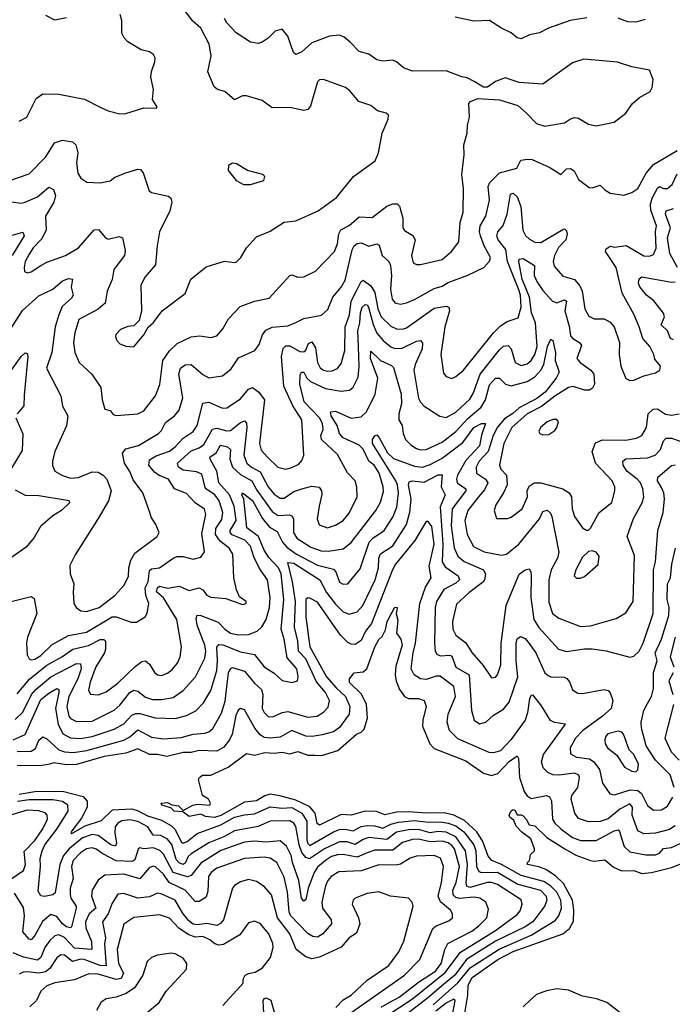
# Model space of a CAD drawing. Extents: x 1843161 to 1959474, y 907081 to 1016326.
# Tile 191 of 256: x 1862698 to 1866000, y 991598 to 996578. Entities that reach past the tile are written whole.
import ezdxf

# ---------------------------------------------------------------- set-up
doc = ezdxf.new("R2010")
doc.units = 0

msp = doc.modelspace()

# ---------------------------------------------------------------- linework, layer by layer
at = {"layer": '0CON20XD'}
for points in [[(1864208.7, 995611.3), (1864301.2, 995678.8), (1864386, 995785), (1864496.2, 995865), (1864512.5, 995905), (1864531.5, 996005), (1864562.5, 996075), (1864564, 996095), (1864551.2, 996105), (1864508.1, 996118.1), (1864474.2, 996144.2), (1864413.8, 996165), (1864368.9, 996218.9), (1864346.2, 996235), (1864235, 996276), (1864215, 996273.8), (1864205, 996263.3), (1864168.8, 996141.2), (1864155, 996124.4), (1864135, 996118.9), (1864065, 996133.8), (1863975, 996133.1), (1863925, 996169.2), (1863845, 996193.1), (1863825, 996192.9), (1863785, 996173.3), (1863735, 996214.4), (1863698.8, 996225), (1863681.7, 996238.3), (1863650, 996315), (1863667.1, 996395), (1863656.4, 996455), (1863614.6, 996535), (1863572.6, 996572.6), (1863517.5, 996645)], [(1862695, 996064.3), (1862733.8, 996085), (1862780.2, 996179.8), (1862815, 996202.9), (1862895, 996201.9), (1863025, 996177.1), (1863105, 996136), (1863145, 996117.5), (1863205, 996102), (1863235, 996104), (1863325, 996132), (1863390, 996130), (1863392.5, 996135), (1863368.8, 996175), (1863374, 996226), (1863361.7, 996288.3), (1863364.3, 996315.7), (1863381.2, 996365), (1863383.3, 996385), (1863375, 996402.5), (1863355, 996416.2), (1863312.5, 996425), (1863245, 996466.7), (1863225.9, 996485.9), (1863215, 996510), (1863214.2, 996575), (1863205.8, 996605)], [(1862935, 996587.5), (1862875, 996576), (1862829.1, 996599.1)], [(1865262, 996105), (1865312.8, 996052.8), (1865355, 996038.9), (1865455, 996056.4), (1865485, 996076.9), (1865505, 996082.9), (1865525, 996079.4), (1865575, 996049.2), (1865615, 996040.8), (1865705, 996060), (1865764.2, 996105.8), (1865797.3, 996152.7), (1865833.8, 996185), (1865888, 996215), (1865897.5, 996235), (1865903.3, 996275), (1865885, 996322.5), (1865795, 996340), (1865723.2, 996363.2), (1865551.7, 996378.3), (1865495, 996360.6), (1865345, 996252.5), (1865225, 996261.2), (1865153.8, 996283.8), (1865104.3, 996265.7), (1865065, 996236.7), (1865045, 996236.2), (1864997.5, 996265), (1864962.5, 996285), (1864935, 996289.2), (1864855, 996320), (1864685, 996317.8), (1864638.8, 996335), (1864604.5, 996364.5), (1864585, 996372.9), (1864535, 996368.6), (1864505, 996374.4), (1864464.6, 996404.6), (1864415, 996417.5), (1864370.5, 996465), (1864339.4, 996489.4), (1864315, 996500), (1864265, 996495.2), (1864175, 996460.7), (1864124.5, 996415), (1864095, 996402.2), (1864082.6, 996412.6), (1864053.8, 996495), (1864025, 996530.4), (1863990.1, 996519.9), (1863955, 996484.4), (1863925, 996464.4), (1863905, 996458.6), (1863865, 996464), (1863792.6, 996512.6), (1863745, 996562), (1863733.6, 996585)], [(1865566.9, 996586.9), (1865483.3, 996575), (1865373.9, 996536.1), (1865328.5, 996511.5), (1865278, 996502), (1865235, 996480.8), (1865215, 996487.1), (1865185, 996512.2), (1865135, 996535.4), (1865075, 996573.6), (1864995, 996571.6), (1864901.7, 996591.7)], [(1865861.6, 996578.4), (1865815, 996566.4), (1865775, 996568.2), (1865725, 996585.5)], [(1862656.9, 995656.9), (1862705, 995650.5), (1862725, 995655.3), (1862787.6, 995682.4), (1862845, 995730.6), (1862868.6, 995718.6), (1862878.7, 995688.7), (1862870.2, 995655), (1862828.9, 995585), (1862832.1, 995515), (1862810.1, 995469.9), (1862766.1, 995425), (1862745, 995392.5), (1862726, 995355), (1862720.4, 995325), (1862722.5, 995305), (1862735, 995297.5), (1862755, 995302.2), (1862805, 995335.5), (1862835, 995352.3), (1862929.2, 995385), (1862995, 995424.6), (1863075, 995515.7), (1863096.4, 995516.4), (1863131.9, 995475), (1863145, 995468.9), (1863201.7, 995481.7), (1863218.6, 995475), (1863230.5, 995410.5), (1863228.7, 995385), (1863173.3, 995315), (1863165, 995263.8), (1863140.8, 995205), (1863129.6, 995145), (1863095, 995113.7), (1862997.4, 995062.6), (1862976.2, 994995), (1862969.3, 994945), (1862976.8, 994895), (1862999.1, 994845), (1863062.2, 994785), (1863107.4, 994717.4), (1863114.5, 994655), (1863128.8, 994608.8), (1863155, 994601.2), (1863170.9, 994580.9), (1863185, 994575.6), (1863294.6, 994585.4), (1863325, 994600.6), (1863385.4, 994675), (1863406.1, 994733.9), (1863422.6, 994855), (1863455, 994903.3), (1863495, 994939.7), (1863565, 994974.7), (1863609.2, 994979.2), (1863665, 994970.6), (1863695, 994979.2), (1863726, 995014), (1863755, 995066), (1863812.5, 995127.5), (1863885, 995155.4), (1863959.6, 995170.4), (1864065, 995284.2), (1864075, 995287.1), (1864105, 995275.8), (1864135, 995277.1), (1864194.4, 995305.6), (1864290, 995405), (1864305, 995443.8), (1864311.8, 995495), (1864322.3, 995515), (1864365, 995537.2), (1864415, 995580.4), (1864481.7, 995578.3), (1864555, 995635.7), (1864585, 995646.7), (1864607.7, 995647.7), (1864619.6, 995635), (1864636.8, 995575), (1864635.7, 995525), (1864645, 995511.4), (1864686.3, 995486.3), (1864698.1, 995465), (1864680.8, 995385), (1864688.5, 995348.5), (1864705, 995339.4), (1864725, 995340), (1864835, 995365.7), (1864883.3, 995405), (1864919.5, 995455), (1864927.1, 995552.9), (1864941.1, 995605), (1864943.8, 995725), (1864934.6, 995795.4), (1864946.4, 995895), (1864945.5, 995945), (1864962.5, 996005), (1864963.1, 996045), (1864974.2, 996085), (1864970.8, 996155), (1864978.8, 996165), (1865015, 996179.1), (1865125, 996173.5), (1865218.8, 996145), (1865262, 996105)], [(1862643.3, 995763.3), (1862745, 995798.5), (1862829.1, 995885), (1862874.1, 995955.9), (1862915, 995969.7), (1862965, 995961.3), (1862982, 995945), (1862991.1, 995905), (1862985.8, 995855), (1862992.5, 995802.5), (1863007.4, 995777.4), (1863036.7, 995756.7), (1863105, 995752.9), (1863155, 995763.3), (1863178.7, 995781.3), (1863235, 995803.1), (1863295, 995822.5), (1863309.7, 995819.7), (1863323, 995803), (1863353.4, 995713.4), (1863365, 995704.3), (1863451.2, 995685), (1863462.9, 995675), (1863466.7, 995655), (1863457.8, 995612.2), (1863405.8, 995505.8), (1863392.9, 995435), (1863385, 995337.5), (1863332.3, 995277.7), (1863311.1, 995235), (1863314.2, 995105), (1863302.7, 995057.3), (1863275, 995030), (1863245, 995026.9), (1863208.3, 995011.7), (1863184.4, 994985.6), (1863182, 994975), (1863188.8, 994955), (1863205, 994938.8), (1863235, 994926.2), (1863275.8, 994924.2), (1863325.8, 994985), (1863347.5, 995022.5), (1863375, 995047.1), (1863418.6, 995105), (1863535, 995192.5), (1863564.4, 995265), (1863641.5, 995328.5), (1863733.1, 995356.9), (1863785, 995350.6), (1863795, 995354.3), (1863816.9, 995375), (1863845, 995424), (1863895, 995480), (1863965, 995508.5), (1864035, 995554.3), (1864095, 995560.8), (1864208.7, 995611.3)], [(1862657.5, 995022.5), (1862712.1, 995107.9), (1862795, 995181.9), (1862865, 995215.3), (1862915, 995257.4), (1862945, 995268.5), (1862964, 995265), (1862957.8, 995225), (1862968.4, 995185), (1862960.4, 995169.6), (1862912.9, 995127.1), (1862894.9, 995085.1), (1862876.6, 995025), (1862860.6, 994895), (1862832.5, 994815), (1862905.6, 994675), (1862915, 994623.3), (1862940.5, 994575), (1862935, 994523.3), (1862876.2, 994393.8), (1862863.3, 994345), (1862863.6, 994323.6), (1862876.2, 994295), (1862915, 994273.3), (1862955, 994260), (1862995, 994262.1), (1863065, 994292), (1863095, 994289.2), (1863120, 994275), (1863138.8, 994255), (1863160.8, 994195), (1863146.5, 994145), (1863095.5, 994054.5), (1862977.9, 993872.1), (1862951.7, 993818.3), (1862952.5, 993775), (1862971.2, 993725), (1862967.5, 993682.5), (1862972.1, 993625), (1862983.1, 993605), (1863007.5, 993587.5), (1863035, 993584.7), (1863099.4, 993605), (1863179.1, 993665), (1863224, 993716), (1863247.7, 993762.3), (1863250.3, 993805), (1863260.8, 993845), (1863280.6, 993879.4), (1863392.5, 993965), (1863403.9, 993983.9), (1863386.9, 994025), (1863362.4, 994062.4), (1863356.3, 994086.3), (1863321.2, 994185), (1863271.7, 994251.7), (1863255, 994293.5), (1863227.3, 994335), (1863218.4, 994385), (1863235, 994407.3), (1863298.9, 994425), (1863399.5, 994485), (1863415, 994500.6), (1863435, 994540.9), (1863480.5, 994575), (1863505, 994603.1), (1863523.2, 994665), (1863502.2, 994785), (1863510.8, 994815), (1863535, 994832.2), (1863565, 994834.7), (1863625, 994783.5), (1863655, 994767.2), (1863723.3, 994776.7), (1863767.7, 994812.3), (1863805, 994868.1), (1863886.9, 994905), (1863909.1, 994935), (1863925.4, 994985), (1863942.7, 995007.3), (1863975, 995023.2), (1864055, 995030), (1864095, 995046.1), (1864135, 995067.3), (1864225, 995084.3), (1864257.3, 995112.7), (1864282.8, 995175), (1864324.8, 995225.2), (1864345, 995261.1), (1864379.1, 995415), (1864390.2, 995435), (1864405, 995446.4), (1864425, 995449.5), (1864465, 995432.1), (1864505, 995444.4), (1864517.1, 995437.1), (1864531.8, 995385), (1864565, 995354.5), (1864574.4, 995334.4), (1864579.4, 995285), (1864573.1, 995215), (1864582.2, 995165), (1864596.5, 995146.5), (1864625, 995139.6), (1864655, 995145.3), (1864695, 995162.6), (1864795, 995219.2), (1864835, 995230.4), (1864865, 995248.9), (1864965, 995285.4), (1865046, 995325), (1865075, 995356.7), (1865080, 995375), (1865048.2, 995435), (1865030, 995485), (1865024.3, 995505), (1865026.8, 995535), (1865056.8, 995585), (1865074.8, 995665), (1865068.8, 995735), (1865076.5, 995755), (1865125, 995803.1), (1865212.7, 995827.3), (1865233, 995867), (1865266.9, 995873.1), (1865290.5, 995870.5), (1865379.9, 995829.9), (1865435, 995795.5), (1865465, 995823.8), (1865485.2, 995825.2), (1865503.8, 995813.8), (1865525, 995769.4), (1865579.7, 995729.7), (1865595, 995727.1), (1865635, 995742), (1865658, 995718), (1865685, 995701.4), (1865755, 995690.8), (1865795, 995704), (1865825, 995724), (1865867.5, 995802.5), (1865904.4, 995845.6), (1866025, 995916.2)], [(1863865, 995744.2), (1863932.5, 995765), (1863937.5, 995785), (1863927.5, 995795), (1863850, 995815), (1863795, 995850), (1863775, 995852.5), (1863755, 995840), (1863753.3, 995815), (1863792.5, 995765), (1863830, 995745), (1863865, 995744.2)], [(1862614.7, 993624.7), (1862755, 993660), (1862771.2, 993651.2), (1862783.9, 993575), (1862737.5, 993455), (1862731.8, 993425), (1862735, 993366.2), (1862745, 993345.8), (1862755, 993340), (1862775, 993344.2), (1862805, 993362.3), (1862862.7, 993417.3), (1862945, 993463), (1863035, 993481), (1863165, 993557.7), (1863185, 993557.8), (1863261.5, 993531.5), (1863289.1, 993530.9), (1863332.8, 993557.2), (1863343.2, 993576.8), (1863351.4, 993625), (1863336.4, 993666.4), (1863332, 993705), (1863348.5, 993735), (1863355, 993793.1), (1863365, 993800.2), (1863405.7, 993805), (1863475, 993855.5), (1863495, 993862.3), (1863525, 993862.9), (1863575, 993849.6), (1863615, 993859.4), (1863633.2, 993886.8), (1863619.4, 993979.4), (1863639.3, 994075), (1863633.1, 994103.1), (1863584.7, 994135), (1863541.7, 994181.7), (1863480.8, 994205), (1863450, 994255), (1863403, 994273), (1863379.2, 994289.2), (1863350.5, 994325), (1863355, 994351.5), (1863387.7, 994372.3), (1863455, 994395.9), (1863485, 994417.7), (1863525, 994462.1), (1863575.5, 994495), (1863595, 994525.8), (1863625, 994639.4), (1863655, 994643.1), (1863723.2, 994613.2), (1863745, 994614.6), (1863815, 994660.4), (1863855, 994709.6), (1863875, 994718.2), (1863907.2, 994695), (1863937, 994655), (1863911.2, 994435), (1863920.2, 994400.2), (1863951.5, 994365), (1864004.2, 994314.2), (1864045, 994305.5), (1864075, 994312.5), (1864109.2, 994330.8), (1864125, 994348), (1864134.5, 994375), (1864124.7, 994555), (1864080, 994625), (1864033.7, 994725), (1864022.6, 994875), (1864030, 994915), (1864045, 994929), (1864065, 994929.3), (1864115, 994900.3), (1864135, 994898.4), (1864145, 994907.5), (1864158.9, 994941.1), (1864175, 994949.7), (1864195, 994918.5), (1864204.2, 994844.2), (1864217.8, 994817.8), (1864235, 994805.3), (1864255, 994800.5), (1864278.3, 994801.7), (1864306.4, 994813.6), (1864325, 994838.6), (1864342.8, 994905), (1864344, 995025), (1864366.2, 995085), (1864375.2, 995155), (1864407.6, 995217.6), (1864425, 995254.2), (1864435, 995260.6), (1864475, 995231.4), (1864495, 995199.2), (1864509.4, 995115), (1864527.1, 995075), (1864575, 995028.7), (1864605, 995014), (1864635, 995013.6), (1864655, 995020.3), (1864795, 995119.8), (1864855, 995130), (1864868.6, 995125), (1864872, 995105), (1864848.7, 995025), (1864828.9, 994885), (1864841.2, 994791.2), (1864855, 994773.5), (1864885, 994763.8), (1864905, 994772.7), (1864942.5, 994805), (1865095.8, 994995), (1865130.6, 995029.4), (1865165, 995051.1), (1865219.2, 995070.8), (1865234.2, 995125), (1865231.6, 995185), (1865222.5, 995212.5), (1865166.7, 995355), (1865156.7, 995416.7), (1865118.2, 995465), (1865111.2, 995485), (1865117.1, 995505), (1865143.5, 995536.5), (1865163.9, 995595), (1865181.3, 995695), (1865195, 995701.5), (1865215, 995682.7), (1865234.1, 995634.1), (1865243.3, 995513.3), (1865257.5, 995487.5), (1865277.4, 995467.4), (1865305, 995453), (1865335, 995451.9), (1865445, 995517.3), (1865455, 995519.6), (1865465, 995510), (1865468.6, 995495), (1865461.6, 995465), (1865423.4, 995426.6), (1865403.1, 995385), (1865397.2, 995355), (1865401.7, 995331.7), (1865445, 995281.4), (1865504.3, 995264.3), (1865532.3, 995232.3), (1865543.5, 995205), (1865557.5, 995115), (1865578.1, 995078.1), (1865605, 995065.6), (1865655, 995065.7), (1865685, 995047.5), (1865705.8, 995025), (1865732, 994945), (1865730.6, 994885), (1865739.6, 994825), (1865765, 994764.2), (1865785, 994752.5), (1865805, 994754.3), (1865855, 994777.5), (1865915, 994792), (1865936.7, 994805), (1865940, 994825), (1865911.8, 994861.8), (1865907.1, 994885), (1865885.8, 994925), (1865850, 994965), (1865832.5, 995025), (1865805, 995088.8), (1865745.3, 995195), (1865715.2, 995325), (1865662, 995405), (1865665, 995420), (1865685, 995432), (1865707.6, 995427.6), (1865766.4, 995436.4), (1865855, 995384.6), (1865885, 995382.1), (1865905, 995390.6), (1865918.1, 995421.9), (1865914.2, 995505), (1865919, 995535), (1865891.7, 995615), (1865889.4, 995645), (1865897.5, 995675), (1865925, 995726.8), (1865935, 995734.6), (1865955, 995724), (1865975, 995724), (1865998.4, 995745), (1866025, 995798.7)], [(1866026.8, 995325), (1865986.6, 995395), (1865976.1, 995475), (1865989.8, 995525), (1865965.7, 995595), (1865968.6, 995611.4), (1866005, 995622.7)], [(1862655, 995487.1), (1862713.2, 995503.2), (1862720.6, 995485), (1862659.4, 995385)], [(1862685, 993168.2), (1862747, 993243), (1862835, 993312.7), (1862915, 993357.3), (1862966.8, 993395), (1863045, 993413.5), (1863105, 993443.2), (1863122.8, 993442.8), (1863131.8, 993435), (1863131.7, 993395), (1863126, 993375), (1863082.8, 993305), (1863055, 993227.5), (1863045.6, 993185.6), (1863056.6, 993166.6), (1863095, 993162.8), (1863135, 993179.2), (1863195, 993222.8), (1863282.5, 993307.5), (1863315, 993331.8), (1863335, 993335.6), (1863355, 993318.6), (1863380.6, 993275), (1863395, 993263.8), (1863415, 993261.2), (1863445, 993273.1), (1863469, 993291), (1863496.1, 993323.9), (1863509.2, 993355), (1863515.9, 993405.9), (1863492.7, 993545), (1863425, 993654.3), (1863390, 993685), (1863394.8, 993705), (1863405, 993712.6), (1863447, 993703), (1863505, 993713.2), (1863555, 993691.2), (1863605, 993704.7), (1863623.8, 993695), (1863645, 993666.9), (1863665, 993658), (1863740.6, 993650.6), (1863825, 993620), (1863843.3, 993625), (1863843.3, 993635), (1863809.2, 993659.2), (1863794.6, 993694.6), (1863781.1, 993755), (1863776.9, 993875), (1863757.1, 993905), (1863711.3, 993941.3), (1863688.7, 993975), (1863690, 994005), (1863719.8, 994049.8), (1863725.2, 994085), (1863707.3, 994145), (1863685, 994174.2), (1863637.5, 994207.5), (1863619.4, 994279.4), (1863591.9, 994291.9), (1863525, 994299), (1863500.8, 994315), (1863496.2, 994335), (1863565, 994398), (1863605, 994412.4), (1863629.9, 994430.1), (1863672.6, 994507.4), (1863695, 994511.7), (1863745, 994498.9), (1863765, 994500.2), (1863815, 994541.5), (1863835, 994549.5), (1863845, 994538), (1863847, 994515), (1863831.6, 994375), (1863846.6, 994335), (1863870.3, 994315), (1863915, 994291.3), (1863955, 994215.8), (1863985, 994178.6), (1864015, 994158), (1864035, 994158.8), (1864085, 994191.2), (1864125, 994205.3), (1864175, 994218.2), (1864213.6, 994213.6), (1864225.4, 994195.4), (1864226.2, 994176.2), (1864212.4, 994117.6), (1864203.4, 994053.4), (1864212.6, 994022.6), (1864255, 994007.7), (1864295, 994020.8), (1864335, 994045.5), (1864365, 994083.1), (1864405.3, 994165), (1864403.8, 994213.8), (1864394.5, 994245), (1864356.2, 994286.2), (1864305, 994379.4), (1864224.8, 994455), (1864221.9, 994475), (1864232.4, 994505), (1864230.2, 994535), (1864214, 994565), (1864136.5, 994645), (1864114.4, 994735), (1864117.6, 994782.4), (1864124.3, 994795.7), (1864135, 994796.1), (1864150, 994765), (1864168.4, 994748.4), (1864245, 994713.2), (1864325, 994698.9), (1864366.4, 994703.6), (1864385, 994720), (1864410.6, 994769.4), (1864415.2, 994824.8), (1864412.1, 994925), (1864409, 995005), (1864419.2, 995045), (1864421.3, 995095), (1864430.6, 995125), (1864445, 995138.1), (1864455, 995136.3), (1864462.3, 995125), (1864485.8, 995035.8), (1864505, 994993.1), (1864536.8, 994955), (1864575, 994923.8), (1864595, 994915.2), (1864632.5, 994917.5), (1864705, 994952.3), (1864725.5, 994955.5), (1864735, 994942.5), (1864733.8, 994913.8), (1864698.9, 994835), (1864692.1, 994805), (1864715, 994663.8), (1864725, 994642.9), (1864745, 994624.3), (1864823.7, 994573.7), (1864855, 994566.7), (1864905, 994592.8), (1864975, 994659.7), (1864992.9, 994687.1), (1865028.4, 994785), (1865125, 994909.2), (1865145, 994926.8), (1865169.9, 994929.9), (1865183.8, 994913.8), (1865204.5, 994844.5), (1865235, 994829.7), (1865265, 994837.6), (1865285, 994854.7), (1865304.4, 994885.6), (1865316.3, 994925), (1865306.9, 995045), (1865288.1, 995095), (1865276.6, 995175), (1865240.8, 995265), (1865223.8, 995355), (1865225, 995366.3), (1865245, 995370.7), (1865302.3, 995335), (1865301.6, 995285), (1865314.7, 995254.7), (1865345, 995209.3), (1865393.9, 995153.9), (1865415, 995145.7), (1865455, 995161.6), (1865463.8, 995155), (1865455.6, 995105), (1865478.6, 995028.6), (1865485, 994979.2), (1865495.7, 994965.7), (1865530.6, 994945), (1865540, 994930), (1865517.3, 994865), (1865533.5, 994845), (1865587.9, 994805), (1865602, 994785), (1865605.3, 994735), (1865595.4, 994715), (1865580, 994705), (1865555, 994704.7), (1865497.4, 994722.6), (1865475, 994718.2), (1865405, 994674.8), (1865337.4, 994622.6), (1865265, 994583.9), (1865187.7, 994515), (1865147.6, 994435), (1865125.5, 994325.5), (1865132.9, 994305), (1865160.4, 994275), (1865164.7, 994225), (1865145.7, 994184.3), (1865106.8, 994125), (1865098.9, 994095), (1865110, 994055), (1865165.9, 994055.9), (1865185, 994062.2), (1865240.5, 994105), (1865267.2, 994165), (1865266.1, 994195), (1865275, 994218.1), (1865301.2, 994235), (1865335, 994236.4), (1865445, 994204.7), (1865478.1, 994185), (1865489.5, 994165), (1865492.9, 994105), (1865505, 994065.8), (1865545, 994008), (1865565, 993996.2), (1865575, 993996.7), (1865585, 994006.7), (1865630, 994085), (1865694.1, 994135.9), (1865709.2, 994195), (1865709.6, 994215), (1865696.1, 994245), (1865610.6, 994335), (1865594.5, 994395), (1865611.4, 994438.6), (1865646.1, 994453.9), (1865765, 994451.9), (1865818.1, 994461.9), (1865845, 994474.6), (1865870, 994515), (1865876.9, 994585), (1865902.4, 994607.6), (1865925, 994609.6), (1865965, 994583.6), (1865995, 994577.2), (1866035.3, 994584.7)], [(1866005, 994959.5), (1865990.3, 994965), (1865974.9, 995004.9), (1865943.8, 995035), (1865959.8, 995075), (1865955, 995093.5), (1865907, 995157), (1865870, 995185), (1865835, 995226.5), (1865828.2, 995245), (1865831.7, 995268.3), (1865845, 995276.9), (1865995, 995250.3), (1866015, 995252.3)], [(1862675, 993039.3), (1862714.3, 993075.7), (1862758.2, 993165), (1862779.8, 993190.2), (1862855.9, 993255), (1862985, 993322.1), (1863005, 993320), (1863008, 993295), (1862991.1, 993245), (1862945.5, 993155), (1862936.6, 993105), (1862945.9, 993055), (1862955, 993044), (1862985, 993028.7), (1863065, 993030), (1863175, 993086.3), (1863205, 993110.3), (1863255, 993175.9), (1863275, 993187.8), (1863295, 993181.8), (1863335, 993151.4), (1863369.6, 993139.6), (1863415, 993139.3), (1863475, 993150.6), (1863525, 993184.6), (1863586.6, 993255), (1863635, 993349.2), (1863639.5, 993385), (1863634.6, 993414.6), (1863596.1, 993515), (1863591.2, 993548.8), (1863595, 993565.7), (1863615, 993565.3), (1863701.4, 993531.4), (1863735.1, 993495.1), (1863765, 993474.8), (1863805, 993467.6), (1863855, 993468.6), (1863900, 993485), (1863923, 993507), (1863945, 993544.4), (1863961.9, 993605), (1863964.8, 993655), (1863952.2, 993745), (1863911.8, 993801.8), (1863882.2, 993862.2), (1863865.7, 993915), (1863836.6, 993945), (1863773.2, 993973.2), (1863762, 993985), (1863761.9, 993995), (1863793, 994045), (1863782.5, 994117.5), (1863759.4, 994175), (1863705.3, 994235.3), (1863695.1, 994295.1), (1863661.5, 994355), (1863659.5, 994365), (1863692.2, 994387.8), (1863714.5, 994425.5), (1863748.4, 994418.4), (1863764, 994405), (1863760.5, 994355), (1863774.4, 994315), (1863815, 994277.3), (1863872, 994245), (1863898.1, 994198.1), (1863975, 994090.2), (1864005, 994070.2), (1864063.4, 994073.4), (1864076.8, 994066.8), (1864082.5, 994052.5), (1864083.5, 993985), (1864100.4, 993955), (1864170.2, 993910.2), (1864222.3, 993892.3), (1864259.1, 993890.9), (1864335, 993902.5), (1864375, 993933.8), (1864499.4, 994095), (1864522.9, 994137.1), (1864537.9, 994192.1), (1864537.2, 994215), (1864516.5, 994285), (1864491.5, 994325), (1864465, 994346), (1864435, 994406.4), (1864415, 994427), (1864333.6, 994463.6), (1864315.2, 994485.2), (1864304.8, 994525), (1864272.9, 994575), (1864270, 994595), (1864295, 994598.8), (1864375, 994562.1), (1864425, 994568.8), (1864452.7, 994595), (1864496.6, 994683.4), (1864509.3, 994765), (1864472.7, 994865), (1864475, 994902), (1864524.1, 994854.1), (1864579.2, 994829.2), (1864588.3, 994818.3), (1864628.6, 994685), (1864629.5, 994635), (1864615.2, 994585), (1864616.5, 994555), (1864633.3, 994525), (1864637.7, 994485), (1864650.4, 994455), (1864677.2, 994427.2), (1864705, 994410), (1864725, 994402.4), (1864755, 994403.8), (1864835, 994441.9), (1864905, 994495.2), (1864965, 994561.5), (1865032.4, 994617.6), (1865053.8, 994655), (1865075, 994731.5), (1865105, 994764.6), (1865125, 994764.5), (1865155, 994734.1), (1865185, 994726.9), (1865265, 994748), (1865305, 994771.8), (1865334.9, 994805.1), (1865349.6, 994835), (1865368.8, 994925), (1865385, 994962), (1865395.8, 994955.8), (1865408.1, 994895), (1865406.8, 994855), (1865427.5, 994795), (1865412.8, 994765), (1865355.9, 994695), (1865315, 994662.4), (1865224.5, 994615.5), (1865193.6, 994586.4), (1865150.6, 994559.4), (1865115, 994517), (1865093.1, 994475), (1865068.5, 994395), (1865023, 994345), (1865006.8, 994315), (1865008.9, 994285), (1865054.5, 994254.5), (1865066.2, 994235), (1865049.9, 994200.1), (1865019.3, 994165), (1864965.7, 994095), (1864949.3, 994045), (1864961.6, 993975), (1864994.5, 993914.5), (1865047.1, 993887.1), (1865135, 993869.7), (1865160, 993875), (1865223.4, 993925), (1865327, 994053), (1865345, 994090.6), (1865366.7, 994096.7), (1865383, 994083), (1865390.4, 994065), (1865425.9, 993885), (1865418.1, 993855), (1865386.2, 993795), (1865374.3, 993745), (1865375, 993632.5), (1865393.8, 993575), (1865425, 993550.9), (1865535, 993508.8), (1865585, 993512.7), (1865715, 993550)], [(1862651.8, 994798.2), (1862705.2, 994875), (1862725, 994893.4), (1862735, 994889.2), (1862739, 994875), (1862720.4, 994679.6), (1862718.8, 994625), (1862684.7, 994585.3)], [(1862678.9, 994565), (1862713.3, 994483.3), (1862710.2, 994399.8), (1862653.1, 994305)], [(1865345, 994478), (1865375, 994480), (1865405, 994500), (1865415.7, 994515), (1865423.8, 994543.8), (1865415.7, 994555.7), (1865395, 994555.6), (1865366.7, 994545), (1865332.5, 994515), (1865324.2, 994495), (1865330, 994485), (1865345, 994478)], [(1862665, 992936.6), (1862725, 992962.5), (1862805, 993139.2), (1862845, 993172.6), (1862885, 993195.3), (1862895, 993190), (1862895.3, 993175.3), (1862878.3, 993095), (1862891.9, 993015), (1862916, 992966), (1862955, 992945.6), (1863005, 992942.2), (1863065, 992951.9), (1863175, 992990.4), (1863224.1, 993015.9), (1863265, 993060), (1863285, 993069.1), (1863305, 993069.1), (1863383.2, 993046.8), (1863485.7, 993044.3), (1863541.8, 993058.2), (1863588.1, 993081.9), (1863627, 993123), (1863665.3, 993185), (1863694.3, 993285.7), (1863698.8, 993335), (1863695.2, 993404.8), (1863705, 993418.2), (1863725, 993416.3), (1863815, 993380.9), (1863885, 993367.8), (1863935, 993304.5), (1863985, 993273.6), (1864025, 993236.7), (1864075.7, 993225.7), (1864102.9, 993235), (1864106.1, 993255), (1864099.1, 993295), (1864050.5, 993350.5), (1864036, 993445), (1864020.4, 993495), (1864034.5, 993645), (1864021.2, 993775), (1864006.7, 993805), (1863958.6, 993858.6), (1863935.1, 993895.1), (1863905.2, 993965), (1863847.3, 994007.3), (1863832.3, 994152.3), (1863821.5, 994175), (1863825, 994185.5), (1863875, 994146.5), (1863926, 994056), (1863962.2, 994012.2), (1864000.3, 993990.3), (1864026.8, 993935), (1864050.1, 993910.1), (1864098.6, 993875), (1864205, 993819), (1864285, 993799.3), (1864296.6, 993785), (1864315, 993733.3), (1864335, 993722.7), (1864358, 993725), (1864419.9, 993800.1), (1864465.2, 993935), (1864484.4, 993955.6), (1864541.8, 993995), (1864585, 994061.2), (1864606.6, 994113.4), (1864613.7, 994183.7), (1864609.4, 994225), (1864600.9, 994245), (1864482.9, 994435), (1864482.9, 994455), (1864495, 994474), (1864505, 994478), (1864515, 994467.5), (1864558.1, 994388.1), (1864588.4, 994358.4), (1864695, 994319.4), (1864735, 994315.2), (1864775, 994328.1), (1864835, 994360.2), (1864939.5, 994440.5), (1864995, 994516.3), (1865035, 994535.3), (1865055, 994536.2), (1865034, 994476), (1865025, 994422.6), (1864955, 994349.3), (1864913.4, 994275), (1864908.3, 994255), (1864911.9, 994235), (1864954.6, 994205), (1864954.7, 994195), (1864886.7, 994105), (1864881.6, 994018.4), (1864896.7, 993906.7), (1864914.5, 993864.5), (1864947, 993837), (1865043.8, 993795), (1865054.3, 993774.3), (1865048.7, 993745), (1865038.9, 993731.1), (1864969.9, 993680.1), (1864908, 993622), (1864888.1, 993535), (1864889.1, 993495), (1864904.5, 993465), (1864955, 993426.8), (1864985, 993377.9), (1865042.2, 993312.2), (1865085, 993250), (1865105, 993253.1), (1865115.8, 993264.2), (1865132.8, 993315), (1865133.9, 993425), (1865158.8, 993615), (1865225, 993774.2), (1865255, 993795.7), (1865275, 993801.2), (1865284.2, 993785), (1865285.4, 993765.4), (1865284.4, 993655), (1865299.1, 993545), (1865325, 993503.3), (1865424.3, 993394.3), (1865465, 993383.3), (1865555, 993396.7), (1865595, 993396.2), (1865665, 993386.4), (1865785, 993354.4), (1865805, 993359.4), (1865832.3, 993385), (1865851.6, 993425), (1865902.5, 993575), (1865903.8, 993795), (1865915.3, 993835.3), (1865926.9, 993995), (1865954.3, 994085), (1865960.8, 994155), (1865957.5, 994185), (1865945, 994212.2), (1865924.8, 994245), (1865925.7, 994265), (1865995, 994322.7), (1866015, 994327.5)], [(1865715, 993550), (1865765, 993578.1), (1865801.5, 993635), (1865807.8, 993867.8), (1865771.8, 993965), (1865803.9, 994056.1), (1865848, 994135), (1865855.3, 994165), (1865850.9, 994205), (1865838.2, 994235), (1865821.8, 994255), (1865769.8, 994295), (1865751.3, 994325), (1865748.9, 994345), (1865765, 994357.8), (1865875, 994362.7), (1865912.2, 994375), (1865940.6, 994405), (1865955, 994448.1), (1865968.1, 994461.9), (1865995, 994462.3), (1866045, 994445.3)], [(1862685, 992876.1), (1862755, 992878.8), (1862777.5, 992892.5), (1862795, 992934.4), (1862815, 992950.6), (1862835, 992941.5), (1862895.4, 992885.4), (1862925, 992874.8), (1862967.8, 992872.2), (1863037.4, 992882.6), (1863225.4, 992934.6), (1863255, 992950.4), (1863295, 992986.1), (1863365, 992949.5), (1863425, 992941.3), (1863515, 992948.1), (1863575, 992965.2), (1863635, 992969.1), (1863655, 992976), (1863675, 992992.5), (1863719, 993071), (1863738, 993132), (1863754.8, 993275), (1863765, 993296.2), (1863775, 993301.1), (1863835, 993283.4), (1863885, 993222.5), (1863920.8, 993190.8), (1863928.5, 993165), (1863924.8, 993095), (1863935, 993074.5), (1863955, 993054.6), (1863978, 993052), (1864025, 993074.1), (1864055, 993079.7), (1864155, 993050.7), (1864202, 993055), (1864235, 993076.2), (1864258.4, 993101.6), (1864265.2, 993135), (1864245.6, 993175), (1864198.7, 993228.7), (1864146.3, 993345), (1864108.2, 993385), (1864105.4, 993435), (1864087.9, 993505), (1864092.4, 993635), (1864077.9, 993735), (1864055, 993832.5), (1864085, 993828.7), (1864215.8, 993745), (1864250.6, 993680.6), (1864295, 993621.8), (1864335, 993583.3), (1864365, 993571.6), (1864405, 993583.1), (1864434.5, 993615.5), (1864497, 993745), (1864513.4, 993806.6), (1864515.2, 993855), (1864523.7, 993876.3), (1864585, 993917.8), (1864655.6, 994025), (1864672.3, 994087.7), (1864677.7, 994152.3), (1864665.7, 994225), (1864668.6, 994241.4), (1864683.9, 994246.1), (1864745, 994238.7), (1864815, 994275.6), (1864836.1, 994276.1), (1864830.2, 994215), (1864850, 994175), (1864824.8, 994115), (1864838.3, 993925), (1864835.5, 993835.5), (1864850.7, 993810.7), (1864915.4, 993765), (1864922.3, 993745), (1864905, 993727.6), (1864843.2, 993696.8), (1864807, 993635), (1864799.3, 993605), (1864796.1, 993425), (1864799.7, 993385), (1864808.3, 993368.3), (1864825, 993361.3), (1864873.5, 993363.5), (1864885, 993358.8), (1864905, 993303.8), (1864971.1, 993265), (1864984, 993084), (1864997.3, 993035), (1865025, 993016.5), (1865056.5, 993025), (1865095, 993061.1), (1865145, 993091.2), (1865175, 993126.9), (1865218.1, 993255), (1865209.2, 993335), (1865209.1, 993425), (1865215, 993446), (1865231.9, 993458.1), (1865255, 993447.8), (1865275, 993423.5), (1865308.6, 993375), (1865355, 993275.5), (1865370.8, 993260.8), (1865385, 993254.7), (1865452.9, 993252.9), (1865466.8, 993246.8), (1865479.8, 993229.8), (1865495, 993188), (1865522.4, 993172.4), (1865545, 993170), (1865655, 993190.5), (1865675, 993185.6), (1865685, 993174), (1865698.7, 993135), (1865691.2, 993095), (1865646.6, 993055), (1865545, 992981), (1865510.6, 992945), (1865483.2, 992895), (1865485.3, 992865.3), (1865515, 992848.6), (1865580.2, 992840.2), (1865603.4, 992825), (1865631.9, 992785), (1865646.7, 992716.7), (1865683.5, 992663.5), (1865708, 992658), (1865786.7, 992683.3), (1865825, 992680.2), (1865844.7, 992665), (1865875, 992603.5), (1865905, 992580), (1865945, 992581.8), (1865975, 992600), (1866001.9, 992645)], [(1862675, 994200.4), (1862725, 994173.5), (1862795, 994171.9), (1862938, 994148), (1862948, 994145), (1862950, 994135), (1862910, 994095), (1862865, 994069.3), (1862803.5, 994015), (1862770.4, 993959.6), (1862729.8, 993910.2), (1862651.9, 993855)], [(1866015, 992501.4), (1865985, 992482.1), (1865915, 992463), (1865855, 992460), (1865824.8, 992474.8), (1865796.4, 992555), (1865798.3, 992595), (1865785, 992612.9), (1865734.7, 992585), (1865675, 992537), (1865635, 992522.8), (1865575, 992520.8), (1865525, 992537.5), (1865506, 992565), (1865488.2, 992635), (1865491.2, 992655), (1865521.9, 992695), (1865530.5, 992745), (1865527.6, 992757.6), (1865505, 992767.6), (1865425, 992757.3), (1865395, 992759.5), (1865370.2, 992770.2), (1865345.9, 992795), (1865337.1, 992825), (1865348.8, 992861.2), (1865460, 993015), (1865404, 993024), (1865383.2, 993033.2), (1865337.3, 993107.3), (1865295, 993161.5), (1865285, 993159.5), (1865276.8, 993145), (1865267.4, 993072.6), (1865254.7, 993035), (1865182.4, 992935), (1865130.3, 992879.7), (1865095, 992870.3), (1865072.4, 992872.4), (1864915, 992940.9), (1864872.4, 992982.4), (1864860, 993025), (1864865.8, 993065), (1864902, 993155), (1864895, 993206.2), (1864825, 993257.6), (1864805, 993258.4), (1864755, 993240.7), (1864725, 993244.2), (1864693.1, 993265), (1864678.6, 993295), (1864687.8, 993375), (1864700.4, 993425), (1864722.6, 993625), (1864751.4, 993708.6), (1864779.7, 993755), (1864769.2, 993815), (1864795.1, 993925), (1864783.2, 994015), (1864765, 994040.8), (1864755, 994040), (1864696.8, 993943.2), (1864598.6, 993825), (1864584.5, 993795.5), (1864477.7, 993525), (1864447.3, 993485), (1864425, 993438.5), (1864395, 993418.7), (1864375, 993419.6), (1864358.2, 993428.2), (1864321.6, 993465), (1864205, 993631.8), (1864165, 993651.8), (1864155, 993653.6), (1864145, 993645.8), (1864145, 993556.7), (1864165.9, 993405.9), (1864250, 993255), (1864298.4, 993198.4), (1864346.1, 993155), (1864368, 993105), (1864364.1, 993065), (1864315, 992997.8), (1864285, 992976.8), (1864228.8, 992961.2), (1864177.6, 992952.4), (1864145, 992953.9), (1864075, 992982.3), (1864015, 992949.3), (1863965, 992944.5), (1863935, 992948), (1863915, 992961.4), (1863886.9, 992995), (1863835, 993087.5), (1863815, 993093.6), (1863803.9, 993086.1), (1863791.4, 993058.6), (1863772.6, 992965), (1863759.4, 992935), (1863731, 992899), (1863695, 992879.3), (1863605, 992881.6), (1863565, 992870.9), (1863525, 992872.2), (1863441.5, 992851.5), (1863395, 992862.4), (1863355, 992862.4), (1863295, 992891.1), (1863235, 992868.1), (1863125, 992851.8), (1862985, 992810.9), (1862935, 992809.5), (1862871.1, 992818.9), (1862848, 992812), (1862805, 992803.9), (1862685, 992805.9)], [(1865515, 993752.9), (1865535, 993753.1), (1865555, 993761.2), (1865625, 993823.3), (1865630, 993865), (1865615, 993884.2), (1865595, 993892), (1865575, 993888), (1865545, 993860), (1865511.8, 993795), (1865503.5, 993765), (1865515, 993752.9)], [(1866009, 992695), (1865988.5, 992758.5), (1865915, 992832.8), (1865867.3, 992905), (1865843.8, 992995), (1865841.4, 993025), (1865856.5, 993083.5), (1865875, 993120), (1865894.7, 993155.3), (1865905.3, 993195), (1865903.9, 993276.1), (1865922.6, 993335), (1865912.9, 993375), (1865945.2, 993445), (1865982.5, 993565), (1865983.8, 993605), (1865973.2, 993645), (1865974.7, 993725), (1865990, 993755), (1865997.4, 993825), (1866016.5, 993905)], [(1864790.4, 991595), (1864915, 991706.4), (1864977.2, 991782.8), (1865123.1, 991876.9), (1865285, 991948.2), (1865407.5, 992022.5), (1865425, 992046.4), (1865438.3, 992085), (1865434.9, 992125), (1865414.8, 992165), (1865385, 992195.7), (1865349.5, 992219.5), (1865235, 992250.4), (1865135, 992306), (1865086.1, 992326.1), (1865067.6, 992347.6), (1865041.7, 992421.7), (1865010.4, 992470.4), (1864948.3, 992528.3), (1864895, 992554.2), (1864845, 992566.5), (1864755, 992564.3), (1864665, 992571), (1864605, 992569.6), (1864545, 992555.9), (1864503.1, 992573.1), (1864445, 992574.4), (1864375, 992555.3), (1864325, 992558.3), (1864213.9, 992503.9), (1864203, 992513), (1864192.3, 992565), (1864166.4, 992596.4), (1864095, 992631.1), (1864013.1, 992653.1), (1863965, 992661.6), (1863937.4, 992652.6), (1863895, 992626.9), (1863835, 992620), (1863715, 992553.5), (1863682.8, 992542.8), (1863637.5, 992547.5), (1863615, 992559.4), (1863555, 992548.2), (1863522.3, 992572.3), (1863479.4, 992575), (1863462, 992592), (1863417.5, 992605), (1863414, 992615), (1863445, 992618.2), (1863467.2, 992607.2), (1863501.7, 992601.7), (1863525, 992578.8), (1863574.3, 992605.7), (1863599.1, 992610.9), (1863660, 992605), (1863662.5, 992615), (1863652.5, 992635), (1863622.5, 992655), (1863602.5, 992735), (1863607.5, 992745), (1863622.9, 992757.1), (1863665, 992756.9), (1863751.8, 992798.2), (1863845, 992866.7), (1863885, 992858.8), (1863937.6, 992872.4), (1863985, 992869.1), (1864025, 992874.1), (1864065, 992865.3), (1864105, 992876.8), (1864155, 992858.1), (1864191.3, 992858.7), (1864225, 992856), (1864308.1, 992881.9), (1864401.2, 992965), (1864425.5, 992974.5), (1864440.2, 992989.8), (1864457.4, 993045), (1864451.9, 993115), (1864426.7, 993166.7), (1864365.8, 993225), (1864366, 993244), (1864390, 993275), (1864435, 993280), (1864454.3, 993295.7), (1864495, 993406.9), (1864515, 993443.8), (1864531.2, 993458.8), (1864547.8, 993492.2), (1864556.9, 993535), (1864595, 993606.7), (1864606.9, 993605), (1864603.3, 993573.3), (1864610.8, 993540.8), (1864604.5, 993475), (1864626.7, 993445), (1864632.8, 993415), (1864601.2, 993308.8), (1864597.9, 993265), (1864602.7, 993232.7), (1864620.2, 993190.2), (1864645, 993154.6), (1864665, 993145.3), (1864715, 993144.1), (1864744, 993135), (1864754.6, 993105), (1864737.1, 993035), (1864735.9, 993005), (1864772.8, 992915), (1864795, 992892), (1864955, 992829.1), (1865045, 992767), (1865085, 992756), (1865117.6, 992765), (1865175, 992826.5), (1865215.3, 992855.3), (1865221.2, 992841.2), (1865226.7, 992745), (1865250, 992675), (1865265, 992652.2), (1865285, 992639.6), (1865363.8, 992653.8), (1865378.3, 992648.3), (1865387.7, 992627.7), (1865394.3, 992535), (1865404.7, 992515), (1865434.9, 992484.9), (1865495, 992442.6), (1865535, 992426.2), (1865615, 992426.6), (1865705, 992474.7), (1865725, 992480), (1865732.5, 992472.5), (1865742.2, 992437.8), (1865755.7, 992395.7), (1865785, 992369.8), (1865865, 992354), (1865915, 992354.8), (1865935, 992363.2), (1865955, 992385.8), (1865995, 992392), (1866039, 992411)], [(1866014.1, 993455), (1865988.4, 993355), (1866008, 993305)], [(1866003.9, 993275), (1865982.3, 993235), (1866002.5, 993165)], [(1866006.2, 993115), (1865962.3, 992945), (1865993.9, 992875), (1866035, 992833.4)], [(1865815, 992774.6), (1865825.3, 992784.7), (1865829.1, 992815), (1865803.8, 992863.8), (1865781.4, 992885), (1865753.5, 992965), (1865744.2, 992975), (1865725, 992980.4), (1865673.8, 992966.2), (1865663.5, 992955), (1865657.8, 992935), (1865660, 992915), (1865671.8, 992895), (1865718.9, 992858.9), (1865757.2, 992797.2), (1865795, 992776.9), (1865815, 992774.6)], [(1862695, 992661.7), (1862775, 992674.7), (1862915, 992676), (1863019, 992649), (1863038.6, 992625), (1863038.3, 992595), (1863010.1, 992539.9), (1862960.7, 992475), (1862957.1, 992465), (1862961.6, 992461.6), (1863029.5, 992500.5), (1863111.9, 992528.1), (1863168, 992582), (1863265, 992586.1), (1863296.7, 992576.7), (1863345, 992550.8), (1863415, 992529), (1863465, 992500.6), (1863485, 992481.8), (1863515, 992420.4), (1863525, 992412.7), (1863545, 992422.1), (1863595, 992462.8), (1863715, 992506.4), (1863785, 992544.2), (1863835, 992557.1), (1863885, 992561.6), (1863965, 992597.7), (1864025, 992589.4), (1864075, 992594.1), (1864125.6, 992565), (1864151.2, 992525), (1864150.7, 992430.7), (1864155, 992411.2), (1864165, 992400.5), (1864285, 992471), (1864315, 992481.7), (1864345, 992484.5), (1864385, 992475.6), (1864425, 992496.7), (1864455, 992503.2), (1864495, 992501.1), (1864535, 992488.8), (1864575, 992508.7), (1864615, 992518.6), (1864695, 992527), (1864765, 992518.8), (1864825, 992520.6), (1864865, 992514.9), (1864905, 992500.8), (1864945, 992470.7), (1864995.1, 992405), (1865005.7, 992375), (1865009.7, 992295), (1865020, 992270), (1865035, 992264.2), (1865115, 992267.1), (1865218.2, 992205), (1865332.1, 992175), (1865361.1, 992145), (1865364.3, 992125), (1865355, 992096.5), (1865294.1, 992015), (1865255, 991989.4), (1865105, 991917.8), (1864957.6, 991825), (1864899.5, 991745), (1864841.4, 991698.6), (1864761.1, 991628.9), (1864612.1, 991515)], [(1864552.7, 991537.3), (1864685, 991626.2), (1864851.3, 991758.7), (1864928.6, 991861.4), (1865105, 991970.8), (1865215, 992052), (1865229.9, 992070.1), (1865240.3, 992105), (1865235, 992126.4), (1865115, 992204.3), (1865085, 992214.8), (1865065, 992214.8), (1864975, 992188.6), (1864960.5, 992195), (1864957.2, 992212.8), (1864963.9, 992305), (1864953.7, 992373.7), (1864905.2, 992445), (1864855, 992469.2), (1864815, 992471.5), (1864775, 992465.6), (1864715, 992482.6), (1864665, 992481.4), (1864605, 992468.3), (1864555, 992432.2), (1864465, 992441.8), (1864435, 992432.5), (1864395, 992406.4), (1864355, 992419.7), (1864315, 992419.4), (1864240.2, 992385), (1864164.2, 992334.2), (1864145, 992341.1), (1864125.3, 992365.3), (1864111.9, 992405), (1864095, 992497.8), (1864083.9, 992515), (1864065, 992526.1), (1863965, 992524.2), (1863905, 992497.3), (1863785, 992474.8), (1863730.3, 992445), (1863655.4, 992415), (1863565, 992359.4), (1863549.4, 992345), (1863535, 992312.5), (1863525, 992304.8), (1863505, 992313.6), (1863490, 992330), (1863466.7, 992406.7), (1863445, 992432.9), (1863411.1, 992451.1), (1863373.5, 992453.5), (1863346, 992496), (1863295, 992523.2), (1863255, 992531.3), (1863214.3, 992525.7), (1863193.4, 992515), (1863181.5, 992495), (1863178.9, 992465), (1863187.2, 992412.8), (1863181.7, 992398.3), (1863158, 992405), (1863095, 992451.5), (1863065, 992456.5), (1863015, 992440.4), (1862947.8, 992385), (1862919.8, 992350.2), (1862900.7, 992305), (1862877.8, 992162.2), (1862865, 992152.3), (1862823.4, 992143.4), (1862805, 992146.7), (1862790.9, 992170.9), (1862803.6, 992295), (1862802, 992335), (1862810.8, 992375), (1862825.1, 992405), (1862885, 992483.8), (1862942.5, 992575), (1862941.2, 992605), (1862913.8, 992623.8), (1862865, 992632.6), (1862745, 992631.5), (1862686.8, 992623.2)], [(1862643.1, 992225), (1862717.6, 992275), (1862726.3, 992305), (1862720.5, 992370.5), (1862775, 992426.8), (1862814.4, 992485), (1862837.6, 992535), (1862836.5, 992555), (1862826.2, 992566.2), (1862795, 992577.3), (1862735, 992579.9), (1862635, 992550.1)], [(1864987.1, 991732.9), (1865116.5, 991825), (1865195, 991865.6), (1865445.2, 991954.8), (1865479.2, 991980.8), (1865500.6, 992019.4), (1865502.1, 992075), (1865495.4, 992125), (1865449.8, 992209.8), (1865408.1, 992248.1), (1865359.5, 992279.5), (1865325, 992293.6), (1865266.7, 992305), (1865267.5, 992315), (1865277.5, 992325), (1865282.5, 992355), (1865302.5, 992375), (1865303.3, 992385), (1865284, 992435), (1865238, 992468), (1865209.7, 992499.7), (1865197.6, 992527.6), (1865177.1, 992545), (1865174, 992555), (1865184, 992576), (1865195, 992584), (1865205, 992578.8), (1865215, 992556.2), (1865235, 992556.9), (1865245, 992550.9), (1865261.1, 992535), (1865275, 992506), (1865305, 992500), (1865365, 992441.5), (1865455.2, 992385.2), (1865512.1, 992352.1), (1865585, 992326.2), (1865605, 992322), (1865658.1, 992328.1), (1865702.2, 992292.2), (1865745, 992273.4), (1865805, 992275.3), (1865845, 992260.3), (1865895, 992264.1), (1865995, 992290), (1866085, 992325.9)], [(1864526.1, 991583.9), (1864570.8, 991609.2), (1864617.3, 991635), (1864715, 991710.2), (1864801.2, 991765), (1864830.4, 991805), (1864848.9, 991875), (1864863.9, 991905), (1864985, 991968.3), (1865021.2, 991995), (1865061.6, 992035), (1865069.2, 992079.2), (1865055.4, 992115), (1865025.6, 992135), (1864995, 992139.5), (1864923.6, 992133.6), (1864905, 992138.5), (1864891.1, 992151.1), (1864889.2, 992175), (1864906.4, 992215), (1864923.6, 992295), (1864897.3, 992385), (1864885, 992401.7), (1864865, 992414.3), (1864835, 992423.5), (1864775, 992420.1), (1864715, 992433.1), (1864685, 992431.8), (1864635, 992417), (1864585, 992377.5), (1864495, 992377.2), (1864456.1, 992363.9), (1864405, 992342.3), (1864335, 992356), (1864305, 992354.8), (1864275, 992345.5), (1864244.3, 992325), (1864205, 992290.9), (1864187.3, 992265), (1864157, 992185), (1864145, 992128), (1864135, 992119.4), (1864123.9, 992135), (1864109.3, 992225), (1864077.7, 992315), (1864070.9, 992350.9), (1864048.1, 992398.1), (1864015, 992424.1), (1863945, 992418.3), (1863883.8, 992423.8), (1863835, 992417.4), (1863715, 992375.6), (1863615, 992311.5), (1863565, 992250.3), (1863547.5, 992242.5), (1863475, 992264.1), (1863425, 992358.2), (1863406.2, 992376.2), (1863375, 992388.7), (1863325, 992384.4), (1863305, 992389.5), (1863296.5, 992383.5), (1863281, 992329), (1863265, 992320.2), (1863185, 992323.4), (1863118.4, 992358.4), (1863085, 992383), (1863065, 992389), (1863035, 992383.7), (1863004.8, 992365), (1862968.1, 992325), (1862959, 992295), (1862968.1, 992235), (1862953.8, 992186.2), (1862952.9, 992155), (1862957, 992135), (1862983.6, 992095), (1862983.8, 992085), (1862960.1, 991989.9), (1862955, 991984.7), (1862935, 991990), (1862914.1, 992005), (1862885, 992041.8), (1862855, 992052.1), (1862813.3, 992016.7), (1862775, 991946.4), (1862755, 991924.4), (1862745, 991926.9), (1862713.1, 991965), (1862721.8, 992045), (1862717.3, 992087.3), (1862670.9, 992160.9)], [(1864356.6, 991543.4), (1864645, 991745.3), (1864722.5, 991825), (1864788.7, 991981.3), (1864805.2, 991994.8), (1864869.4, 992020.6), (1864887.1, 992035), (1864887.1, 992055), (1864877.7, 992075), (1864826.5, 992116.5), (1864814.4, 992145), (1864831.6, 992215), (1864841.4, 992295), (1864827.6, 992337.6), (1864795, 992350.5), (1864705, 992347.6), (1864672.9, 992337.1), (1864625, 992306.8), (1864602.7, 992302.7), (1864515, 992303.8), (1864425, 992272.7), (1864312.5, 992267.5), (1864272.9, 992245), (1864256.6, 992225), (1864245, 992197.1), (1864225.8, 992115), (1864230, 992085), (1864273.8, 992025), (1864275.5, 992005), (1864231.2, 991955), (1864205, 991938.5), (1864181.3, 991941.3), (1864155, 991955.9), (1864067.5, 992047.5), (1864061.1, 992065), (1864053.4, 992165), (1864035, 992240.6), (1863999.1, 992315), (1863965, 992337.9), (1863935, 992341.7), (1863835, 992334.8), (1863695, 992287), (1863666.2, 992265), (1863652.9, 992245), (1863650.3, 992169.7), (1863640.4, 992139.6), (1863605, 992117.5), (1863585, 992118.2), (1863535, 992175.2), (1863453.7, 992213.7), (1863425, 992255.7), (1863385, 992294.2), (1863373.5, 992296.5), (1863352.3, 992287.7), (1863305, 992232.5), (1863225, 992256.4), (1863128.7, 992251.3), (1863094.2, 992225.8), (1863063.6, 992175), (1863061.3, 992145), (1863082.2, 992085), (1863048.6, 992055), (1863031.3, 992015), (1863033, 991985), (1863061.5, 991915), (1863063.1, 991875), (1862975, 991881.5), (1862925, 991936), (1862895, 991949), (1862875, 991944.7), (1862849.4, 991920.6), (1862825.2, 991885), (1862804.8, 991835), (1862788, 991822), (1862717.3, 991837.3), (1862665, 991858.9)], [(1864297.3, 991582.7), (1864335, 991620.7), (1864375, 991644.8), (1864455, 991720.3), (1864565.2, 991794.8), (1864616, 991864), (1864641.9, 991918.1), (1864689.2, 992095), (1864684, 992115), (1864664.3, 992134.3), (1864574.5, 992145.5), (1864515, 992167.5), (1864455, 992158.8), (1864395, 992135.6), (1864384.4, 992125), (1864380, 992105), (1864411.9, 992035), (1864418.1, 992005), (1864402.4, 991957.6), (1864365, 991933.8), (1864325, 991887.7), (1864214, 991836), (1864175, 991828.5), (1864145, 991837.4), (1864095.9, 991875), (1864065.1, 991955.1), (1864002.5, 992035), (1863971.7, 992151.7), (1863935, 992194.5), (1863895, 992218.5), (1863855, 992228.8), (1863815, 992217.3), (1863785, 992198.9), (1863773.8, 992185), (1863728.9, 992025), (1863713.9, 992006.1), (1863695, 991996.5), (1863645, 992006.7), (1863595, 992000), (1863575, 992003.8), (1863551.5, 992021.5), (1863521.3, 992061.3), (1863485, 992125.2), (1863412.7, 992157.3), (1863395, 992160), (1863355, 992141.8), (1863295.6, 992135.6), (1863225, 992159.2), (1863195, 992155.4), (1863165, 992109.4), (1863145.2, 992055), (1863115.8, 992015), (1863131.3, 991935), (1863127.4, 991902.6), (1863135, 991793.3), (1863105, 991794.2), (1863024.5, 991825.5), (1863005, 991825.8), (1862965, 991814), (1862925, 991845.8), (1862905, 991849.1), (1862885, 991833.8), (1862850.3, 991779.7), (1862827.6, 991762.4), (1862795, 991755.6), (1862735, 991761.6), (1862715, 991760.9), (1862695, 991750.9)], [(1863725, 991592.2), (1863828.1, 991705), (1863829.1, 991725), (1863839.1, 991745), (1863855, 991754.7), (1863888.6, 991761.4), (1863926.9, 991783.1), (1863967.5, 991835), (1863980, 991885), (1863979.2, 991905), (1863958.1, 991955), (1863915, 992006.9), (1863885, 992018.1), (1863855, 992009.4), (1863810.8, 991949.2), (1863728.6, 991901.4), (1863705, 991897.3), (1863685, 991903.2), (1863660, 991925), (1863625, 991940.4), (1863585, 991937.9), (1863550.6, 991950.6), (1863503.2, 991983.2), (1863455, 992034.6), (1863405, 992050.9), (1863275, 992037.2), (1863225, 992003.1), (1863191.2, 991875), (1863198.1, 991805), (1863222.5, 991755), (1863210.6, 991729.4), (1863185, 991723.8), (1863095, 991750.4), (1863047.7, 991752.3), (1862975, 991722.5), (1862875, 991706.5), (1862835, 991690.8), (1862803.9, 991665), (1862782.1, 991617.9), (1862748.1, 991585)], [(1863295, 991518.6), (1863403, 991607), (1863439.4, 991665), (1863542, 991775), (1863544, 991805), (1863525, 991832), (1863485, 991852.9), (1863465, 991856.7), (1863395, 991845.8), (1863365, 991834), (1863342.5, 991815), (1863320.9, 991745), (1863278, 991682), (1863236.5, 991653.5), (1863185, 991634.4), (1863134.6, 991625.4), (1863110.3, 991609.7), (1863087, 991567)], [(1864945, 991523.3), (1864964.7, 991645), (1864966.5, 991695), (1864987.1, 991732.9)], [(1865735, 991556.2), (1865668, 991608), (1865616.3, 991626.3), (1865545, 991640.1), (1865475, 991669.9), (1865415, 991676), (1865363.7, 991666.3), (1865312.2, 991647.8), (1865280.8, 991619.2), (1865245.3, 991585)], [(1863933.3, 991555), (1863929.8, 991615), (1863935, 991627.1), (1863945, 991631.5), (1863968.3, 991618.3), (1863992.7, 991535)], [(1864802.9, 991565), (1864855, 991606.1), (1864896.4, 991626.4), (1864899.3, 991615), (1864885.8, 991545)]]:
    msp.add_lwpolyline(points, dxfattribs=at)

doc.saveas('drawing.dxf')
